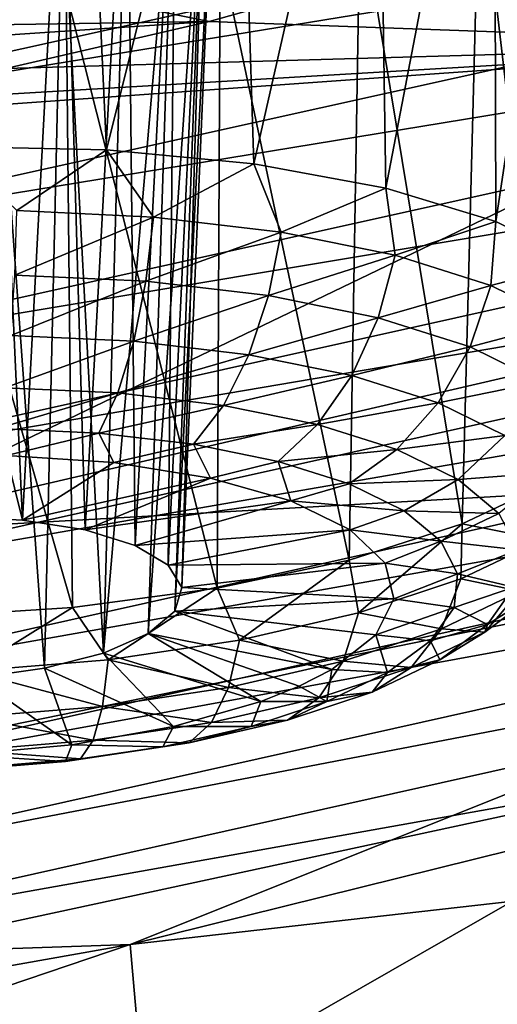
# Model space of a CAD drawing. Header units: metres. Extents: x -106 to 264, y -111 to 81.
# Tile 167 of 256: x 233.523 to 234.463, y -4.864 to -2.928. Entities that reach past the tile are written whole.
import ezdxf

# ---------------------------------------------------------------- set-up
doc = ezdxf.new("R2010")
doc.units = ezdxf.units.M
doc.layers.add('solid_20422013', color=7, linetype='CONTINUOUS')

msp = doc.modelspace()

# ---------------------------------------------------------------- linework, layer by layer
at = {"layer": 'solid_20422013'}
for points in [[(233.983597, -3.210985, 216.103912), (233.949936, -2.156169, 216.373001), (234.225967, -2.141808, 216.55481)], [(234.243073, -3.258742, 216.268555), (233.983597, -3.210985, 216.103912), (234.225967, -2.141808, 216.55481)], [(234.243073, -3.258742, 216.268555), (234.225967, -2.141808, 216.55481), (234.456284, -2.149118, 216.783478)], [(234.459534, -3.324472, 216.481949), (234.243073, -3.258742, 216.268555), (234.456284, -2.149118, 216.783478)], [(234.459534, -3.324472, 216.481949), (234.456284, -2.149118, 216.783478), (234.632706, -2.17384, 217.046661)], [(233.693314, -3.183447, 215.995789), (233.646759, -2.188456, 216.252304), (233.949936, -2.156169, 216.373001)], [(233.983597, -3.210985, 216.103912), (233.693314, -3.183447, 215.995789), (233.949936, -2.156169, 216.373001)], [(233.38588, -3.177424, 215.949249), (233.331238, -2.239719, 216.196091), (233.646759, -2.188456, 216.252304)], [(233.693314, -3.183447, 215.995789), (233.38588, -3.177424, 215.949249), (233.646759, -2.188456, 216.252304)], [(234.622787, -3.405081, 216.734055), (234.459534, -3.324472, 216.481949), (234.632706, -2.17384, 217.046661)], [(236.958389, -2.225058, 252.242752), (232.741196, -2.924002, 254.690674), (232.838547, -3.136815, 254.78627)], [(236.958389, -2.225058, 252.242752), (232.838547, -3.136815, 254.78627), (237.045364, -2.45133, 252.291168)], [(233.607452, -2.418427, 217.168839), (233.46019, -2.431968, 217.099365), (233.528381, -3.911841, 216.722229)], [(233.607452, -2.418427, 217.168839), (233.528381, -3.911841, 216.722229), (233.65155, -3.931257, 216.790817)], [(233.734024, -2.417245, 217.273285), (233.607452, -2.418427, 217.168839), (233.65155, -3.931257, 216.790817)], [(233.734024, -2.417245, 217.273285), (233.65155, -3.931257, 216.790817), (233.74968, -3.961648, 216.889297)], [(233.830124, -2.428408, 217.4048), (233.734024, -2.417245, 217.273285), (233.74968, -3.961648, 216.889297)], [(233.46019, -2.431968, 217.099365), (233.390137, -3.904974, 216.689087), (233.528381, -3.911841, 216.722229)], [(233.830124, -2.428408, 217.4048), (233.74968, -3.961648, 216.889297), (233.814835, -4.000554, 217.009705)], [(233.888962, -2.451118, 217.552368), (233.830124, -2.428408, 217.4048), (233.814835, -4.000554, 217.009705)], [(232.838547, -3.136815, 254.78627), (232.916275, -3.366607, 254.841003), (237.045364, -2.45133, 252.291168)], [(237.045364, -2.45133, 252.291168), (232.916275, -3.366607, 254.841003), (237.106552, -2.678685, 252.300644)], [(233.888962, -2.451118, 217.552368), (233.814835, -4.000554, 217.009705), (233.841721, -4.04482, 217.142258)], [(233.90799, -2.483261, 217.706772), (233.888962, -2.451118, 217.552368), (233.841721, -4.04482, 217.142258)], [(233.90799, -2.483261, 217.706772), (233.841721, -4.04482, 217.142258), (233.828156, -4.090862, 217.27623)], [(233.886368, -2.523553, 217.858002), (233.90799, -2.483261, 217.706772), (233.828156, -4.090862, 217.27623)], [(234.569748, -3.836305, 217.995819), (234.612442, -2.516455, 218.497192), (234.427658, -2.610536, 218.734222)], [(233.886368, -2.523553, 217.858002), (233.828156, -4.090862, 217.27623), (233.775253, -4.134949, 217.400772)], [(233.825943, -2.567837, 217.996078), (233.886368, -2.523553, 217.858002), (233.775253, -4.134949, 217.400772)], [(233.825943, -2.567837, 217.996078), (233.775253, -4.134949, 217.400772), (233.687286, -4.17351, 217.505798)], [(233.730957, -2.614763, 218.111481), (233.825943, -2.567837, 217.996078), (233.687286, -4.17351, 217.505798)], [(234.393585, -3.919474, 218.223602), (234.427658, -2.610536, 218.734222), (234.192917, -2.703531, 218.926575)], [(234.393585, -3.919474, 218.223602), (234.569748, -3.836305, 217.995819), (234.427658, -2.610536, 218.734222)], [(233.730957, -2.614763, 218.111481), (233.687286, -4.17351, 217.505798), (233.606873, -2.660043, 218.197983)], [(233.606873, -2.660043, 218.197983), (233.571396, -4.20342, 217.582779), (233.46196, -2.701745, 218.248642)], [(233.606873, -2.660043, 218.197983), (233.687286, -4.17351, 217.505798), (233.571396, -4.20342, 217.582779)], [(232.916275, -3.366607, 254.841003), (232.970978, -3.596852, 254.854782), (237.106552, -2.678685, 252.300644)], [(237.106552, -2.678685, 252.300644), (232.970978, -3.596852, 254.854782), (237.142197, -2.900243, 252.274002)], [(233.46196, -2.701745, 218.248642), (233.571396, -4.20342, 217.582779), (233.436966, -4.222257, 217.625504)], [(234.170898, -3.99046, 218.411224), (234.192917, -2.703531, 218.926575), (233.917435, -2.792724, 219.064392)], [(234.170898, -3.99046, 218.411224), (234.393585, -3.919474, 218.223602), (234.192917, -2.703531, 218.926575)], [(233.147171, -3.939668, 223.829529), (238.393692, -2.723361, 223.870667), (236.190201, -3.767804, 226.771805)], [(233.147171, -3.939668, 223.829529), (235.150543, -2.976502, 221.154175), (238.393692, -2.723361, 223.870667)], [(234.270233, -2.826258, 219.552673), (234.608063, -2.71268, 219.367065), (235.150543, -2.976502, 221.154175)], [(233.911423, -4.04616, 218.550507), (233.917435, -2.792724, 219.064392), (233.613831, -2.873363, 219.140274)], [(233.911423, -4.04616, 218.550507), (234.170898, -3.99046, 218.411224), (233.917435, -2.792724, 219.064392)], [(233.613831, -2.873363, 219.140274), (234.270233, -2.826258, 219.552673), (233.895721, -2.931357, 219.669434)], [(233.895721, -2.931357, 219.669434), (234.270233, -2.826258, 219.552673), (235.150543, -2.976502, 221.154175)], [(233.297913, -2.940259, 219.150681), (233.613831, -2.873363, 219.140274), (233.895721, -2.931357, 219.669434)], [(233.626465, -4.084139, 218.63533), (233.613831, -2.873363, 219.140274), (233.297913, -2.940259, 219.150681)], [(233.626465, -4.084139, 218.63533), (233.911423, -4.04616, 218.550507), (233.613831, -2.873363, 219.140274)], [(232.970978, -3.596852, 254.854782), (233.002853, -3.820632, 254.830475), (237.142197, -2.900243, 252.274002)], [(237.142197, -2.900243, 252.274002), (233.002853, -3.820632, 254.830475), (237.15506, -3.115366, 252.215652)], [(232.983459, -2.992482, 219.095001), (233.895721, -2.931357, 219.669434), (233.495087, -3.023423, 219.707611)], [(232.983459, -2.992482, 219.095001), (233.297913, -2.940259, 219.150681), (233.895721, -2.931357, 219.669434)], [(233.328522, -4.102739, 218.662018), (233.626465, -4.084139, 218.63533), (233.297913, -2.940259, 219.150681)], [(233.495087, -3.023423, 219.707611), (233.895721, -2.931357, 219.669434), (235.150543, -2.976502, 221.154175)], [(232.688644, -3.151813, 219.544693), (235.150543, -2.976502, 221.154175), (233.147171, -3.939668, 223.829529)], [(232.688644, -3.151813, 219.544693), (233.08757, -3.098358, 219.667572), (235.150543, -2.976502, 221.154175)], [(233.08757, -3.098358, 219.667572), (233.495087, -3.023423, 219.707611), (235.150543, -2.976502, 221.154175)], [(233.002853, -3.820632, 254.830475), (233.014374, -4.037376, 254.772675), (237.15506, -3.115366, 252.215652)], [(237.15506, -3.115366, 252.215652), (233.014374, -4.037376, 254.772675), (237.14505, -3.32261, 252.125916)], [(233.51683, -3.303311, 215.944305), (233.38588, -3.177424, 215.949249), (233.693314, -3.183447, 215.995789)], [(233.785645, -3.315849, 216.006363), (233.51683, -3.303311, 215.944305), (233.693314, -3.183447, 215.995789)], [(233.785645, -3.315849, 216.006363), (233.693314, -3.183447, 215.995789), (233.983597, -3.210985, 216.103912)], [(234.037048, -3.345404, 216.11676), (233.785645, -3.315849, 216.006363), (233.983597, -3.210985, 216.103912)], [(234.037048, -3.345404, 216.11676), (233.983597, -3.210985, 216.103912), (234.243073, -3.258742, 216.268555)], [(234.261383, -3.39084, 216.271286), (234.037048, -3.345404, 216.11676), (234.243073, -3.258742, 216.268555)], [(234.261383, -3.39084, 216.271286), (234.243073, -3.258742, 216.268555), (234.459534, -3.324472, 216.481949)], [(233.513, -3.430091, 215.959702), (233.51683, -3.303311, 215.944305), (233.785645, -3.315849, 216.006363)], [(237.14505, -3.32261, 252.125916), (233.005432, -4.245627, 254.681732), (237.109192, -3.519526, 252.001266)], [(233.014374, -4.037376, 254.772675), (233.005432, -4.245627, 254.681732), (237.14505, -3.32261, 252.125916)], [(233.771133, -3.442131, 216.019287), (233.513, -3.430091, 215.959702), (233.785645, -3.315849, 216.006363)], [(233.771133, -3.442131, 216.019287), (233.785645, -3.315849, 216.006363), (234.037048, -3.345404, 216.11676)], [(234.450027, -3.450412, 216.463974), (234.261383, -3.39084, 216.271286), (234.459534, -3.324472, 216.481949)], [(234.450027, -3.450412, 216.463974), (234.459534, -3.324472, 216.481949), (234.622787, -3.405081, 216.734055)], [(234.012558, -3.470513, 216.12532), (233.771133, -3.442131, 216.019287), (234.037048, -3.345404, 216.11676)], [(234.012558, -3.470513, 216.12532), (234.037048, -3.345404, 216.11676), (234.261383, -3.39084, 216.271286)], [(233.739731, -4.747077, 229.491913), (239.174835, -3.400522, 229.643936), (236.604477, -4.422786, 232.488052)], [(233.739731, -4.747077, 229.491913), (236.190201, -3.767804, 226.771805), (239.174835, -3.400522, 229.643936)], [(234.227997, -3.514147, 216.273697), (234.012558, -3.470513, 216.12532), (234.261383, -3.39084, 216.271286)], [(234.227997, -3.514147, 216.273697), (234.261383, -3.39084, 216.271286), (234.450027, -3.450412, 216.463974)], [(234.595734, -3.521831, 216.687439), (234.450027, -3.450412, 216.463974), (234.622787, -3.405081, 216.734055)], [(233.505051, -3.548737, 216.006439), (233.513, -3.430091, 215.959702), (233.771133, -3.442131, 216.019287)], [(233.747314, -3.560036, 216.062363), (233.505051, -3.548737, 216.006439), (233.771133, -3.442131, 216.019287)], [(233.747314, -3.560036, 216.062363), (233.771133, -3.442131, 216.019287), (234.012558, -3.470513, 216.12532)], [(234.409149, -3.571355, 216.458755), (234.227997, -3.514147, 216.273697), (234.450027, -3.450412, 216.463974)], [(234.409149, -3.571355, 216.458755), (234.450027, -3.450412, 216.463974), (234.595734, -3.521831, 216.687439)], [(233.973892, -3.586673, 216.161865), (233.747314, -3.560036, 216.062363), (234.012558, -3.470513, 216.12532)], [(233.973892, -3.586673, 216.161865), (234.012558, -3.470513, 216.12532), (234.227997, -3.514147, 216.273697)], [(237.109192, -3.519526, 252.001266), (232.973404, -4.442847, 254.553864), (237.046432, -3.698704, 251.842789)], [(233.005432, -4.245627, 254.681732), (232.973404, -4.442847, 254.553864), (237.109192, -3.519526, 252.001266)], [(234.176086, -3.627623, 216.301132), (233.973892, -3.586673, 216.161865), (234.227997, -3.514147, 216.273697)], [(234.176086, -3.627623, 216.301132), (234.227997, -3.514147, 216.273697), (234.409149, -3.571355, 216.458755)], [(234.549072, -3.639939, 216.67334), (234.409149, -3.571355, 216.458755), (234.595734, -3.521831, 216.687439)], [(233.493515, -3.6515, 216.081482), (233.505051, -3.548737, 216.006439), (233.747314, -3.560036, 216.062363)], [(233.715729, -3.661864, 216.132782), (233.493515, -3.6515, 216.081482), (233.747314, -3.560036, 216.062363)], [(233.715729, -3.661864, 216.132782), (233.747314, -3.560036, 216.062363), (233.973892, -3.586673, 216.161865)], [(234.3461, -3.681312, 216.474808), (234.176086, -3.627623, 216.301132), (234.409149, -3.571355, 216.458755)], [(234.3461, -3.681312, 216.474808), (234.409149, -3.571355, 216.458755), (234.549072, -3.639939, 216.67334)], [(233.923569, -3.686297, 216.22406), (233.715729, -3.661864, 216.132782), (233.973892, -3.586673, 216.161865)], [(233.923569, -3.686297, 216.22406), (233.973892, -3.586673, 216.161865), (234.176086, -3.627623, 216.301132)], [(234.109024, -3.723858, 216.351791), (233.923569, -3.686297, 216.22406), (234.176086, -3.627623, 216.301132)], [(234.109024, -3.723858, 216.351791), (234.176086, -3.627623, 216.301132), (234.3461, -3.681312, 216.474808)], [(234.477417, -3.745679, 216.676208), (234.3461, -3.681312, 216.474808), (234.549072, -3.639939, 216.67334)], [(233.479141, -3.73167, 216.179932), (233.493515, -3.6515, 216.081482), (233.715729, -3.661864, 216.132782)], [(233.678452, -3.740966, 216.225937), (233.479141, -3.73167, 216.179932), (233.715729, -3.661864, 216.132782)], [(233.678452, -3.740966, 216.225937), (233.715729, -3.661864, 216.132782), (233.923569, -3.686297, 216.22406)], [(237.046432, -3.698704, 251.842789), (232.917313, -4.621557, 254.390121), (236.95874, -3.84559, 251.658722)], [(232.973404, -4.442847, 254.553864), (232.917313, -4.621557, 254.390121), (237.046432, -3.698704, 251.842789)], [(233.864853, -3.76288, 216.3078), (233.678452, -3.740966, 216.225937), (233.923569, -3.686297, 216.22406)], [(233.864853, -3.76288, 216.3078), (233.923569, -3.686297, 216.22406), (234.109024, -3.723858, 216.351791)], [(234.264969, -3.773105, 216.511093), (234.109024, -3.723858, 216.351791), (234.3461, -3.681312, 216.474808)], [(234.264969, -3.773105, 216.511093), (234.3461, -3.681312, 216.474808), (234.477417, -3.745679, 216.676208)], [(233.496857, -3.784658, 216.300415), (233.479141, -3.73167, 216.179932), (233.678452, -3.740966, 216.225937)], [(234.031189, -3.796569, 216.422363), (233.864853, -3.76288, 216.3078), (234.109024, -3.723858, 216.351791)], [(234.031189, -3.796569, 216.422363), (234.109024, -3.723858, 216.351791), (234.264969, -3.773105, 216.511093)], [(233.707977, -3.798853, 216.361923), (233.496857, -3.784658, 216.300415), (233.678452, -3.740966, 216.225937)], [(233.707977, -3.798853, 216.361923), (233.678452, -3.740966, 216.225937), (233.864853, -3.76288, 216.3078)], [(234.385422, -3.832145, 216.695831), (234.264969, -3.773105, 216.511093), (234.477417, -3.745679, 216.676208)], [(234.385422, -3.832145, 216.695831), (234.477417, -3.745679, 216.676208), (234.564987, -3.818248, 216.897598)], [(230.914383, -4.843095, 226.338959), (236.190201, -3.767804, 226.771805), (233.739731, -4.747077, 229.491913)], [(230.914383, -4.843095, 226.338959), (233.147171, -3.939668, 223.829529), (236.190201, -3.767804, 226.771805)], [(233.898026, -3.829296, 216.469177), (233.707977, -3.798853, 216.361923), (233.864853, -3.76288, 216.3078)], [(233.898026, -3.829296, 216.469177), (233.864853, -3.76288, 216.3078), (234.031189, -3.796569, 216.422363)], [(234.171066, -3.84074, 216.565247), (234.031189, -3.796569, 216.422363), (234.264969, -3.773105, 216.511093)], [(234.171066, -3.84074, 216.565247), (234.264969, -3.773105, 216.511093), (234.385422, -3.832145, 216.695831)], [(233.528381, -3.911841, 216.722229), (233.390137, -3.904974, 216.689087), (233.496857, -3.784658, 216.300415)], [(233.528381, -3.911841, 216.722229), (233.496857, -3.784658, 216.300415), (233.707977, -3.798853, 216.361923)], [(233.528381, -3.911841, 216.722229), (233.707977, -3.798853, 216.361923), (233.898026, -3.829296, 216.469177)], [(234.056061, -3.87423, 216.615997), (233.898026, -3.829296, 216.469177), (234.031189, -3.796569, 216.422363)], [(234.056061, -3.87423, 216.615997), (234.031189, -3.796569, 216.422363), (234.171066, -3.84074, 216.565247)], [(233.65155, -3.931257, 216.790817), (233.528381, -3.911841, 216.722229), (233.898026, -3.829296, 216.469177)], [(233.65155, -3.931257, 216.790817), (233.898026, -3.829296, 216.469177), (234.056061, -3.87423, 216.615997)], [(234.279099, -3.893693, 216.730942), (234.171066, -3.84074, 216.565247), (234.385422, -3.832145, 216.695831)], [(234.279099, -3.893693, 216.730942), (234.385422, -3.832145, 216.695831), (234.465744, -3.89871, 216.898895)], [(234.465744, -3.89871, 216.898895), (234.385422, -3.832145, 216.695831), (234.564987, -3.818248, 216.897598)], [(236.95874, -3.84559, 251.658722), (232.838959, -4.767164, 254.198898), (234.971909, -4.387029, 252.678757)], [(232.917313, -4.621557, 254.390121), (232.838959, -4.767164, 254.198898), (236.95874, -3.84559, 251.658722)], [(234.056061, -3.87423, 216.615997), (234.171066, -3.84074, 216.565247), (234.279099, -3.893693, 216.730942)], [(234.551941, -3.950868, 217.943649), (234.569748, -3.836305, 217.995819), (234.393585, -3.919474, 218.223602)], [(233.74968, -3.961648, 216.889297), (233.65155, -3.931257, 216.790817), (234.056061, -3.87423, 216.615997)], [(233.74968, -3.961648, 216.889297), (234.056061, -3.87423, 216.615997), (234.172958, -3.931064, 216.793915)], [(234.172958, -3.931064, 216.793915), (234.056061, -3.87423, 216.615997), (234.279099, -3.893693, 216.730942)], [(233.795242, -5.374435, 235.131363), (239.360641, -3.897444, 235.436707), (236.229675, -4.953738, 238.370804)], [(233.795242, -5.374435, 235.131363), (236.604477, -4.422786, 232.488052), (239.360641, -3.897444, 235.436707)], [(234.172958, -3.931064, 216.793915), (234.279099, -3.893693, 216.730942), (234.351151, -3.953396, 216.913071)], [(234.351151, -3.953396, 216.913071), (234.279099, -3.893693, 216.730942), (234.465744, -3.89871, 216.898895)], [(234.351151, -3.953396, 216.913071), (234.465744, -3.89871, 216.898895), (234.502853, -3.97024, 217.112503)], [(233.814835, -4.000554, 217.009705), (233.74968, -3.961648, 216.889297), (234.172958, -3.931064, 216.793915)], [(233.814835, -4.000554, 217.009705), (234.172958, -3.931064, 216.793915), (234.241989, -3.99652, 216.992676)], [(234.189575, -4.094389, 218.331253), (234.393585, -3.919474, 218.223602), (234.170898, -3.99046, 218.411224)], [(234.241989, -3.99652, 216.992676), (234.172958, -3.931064, 216.793915), (234.351151, -3.953396, 216.913071)], [(234.189575, -4.094389, 218.331253), (234.391098, -4.0278, 218.154541), (234.393585, -3.919474, 218.223602)], [(234.391098, -4.0278, 218.154541), (234.551941, -3.950868, 217.943649), (234.393585, -3.919474, 218.223602)], [(234.391098, -4.0278, 218.154541), (234.507034, -4.05195, 217.8797), (234.551941, -3.950868, 217.943649)], [(234.241989, -3.99652, 216.992676), (234.351151, -3.953396, 216.913071), (234.38443, -4.017552, 217.10466)], [(234.38443, -4.017552, 217.10466), (234.351151, -3.953396, 216.913071), (234.502853, -3.97024, 217.112503)], [(234.38443, -4.017552, 217.10466), (234.502853, -3.97024, 217.112503), (234.495331, -4.043988, 217.32843)], [(233.841721, -4.04482, 217.142258), (233.814835, -4.000554, 217.009705), (234.241989, -3.99652, 216.992676)], [(233.841721, -4.04482, 217.142258), (234.241989, -3.99652, 216.992676), (234.259155, -4.066821, 217.200806)], [(233.955124, -4.148077, 218.466949), (234.170898, -3.99046, 218.411224), (233.911423, -4.04616, 218.550507)], [(233.955124, -4.148077, 218.466949), (234.189575, -4.094389, 218.331253), (234.170898, -3.99046, 218.411224)], [(234.259155, -4.066821, 217.200806), (234.241989, -3.99652, 216.992676), (234.38443, -4.017552, 217.10466)], [(234.35257, -4.125828, 218.08223), (234.391098, -4.0278, 218.154541), (234.189575, -4.094389, 218.331253)], [(234.259155, -4.066821, 217.200806), (234.38443, -4.017552, 217.10466), (234.377686, -4.083697, 217.298325)], [(234.35257, -4.125828, 218.08223), (234.507034, -4.05195, 217.8797), (234.391098, -4.0278, 218.154541)], [(234.377686, -4.083697, 217.298325), (234.38443, -4.017552, 217.10466), (234.495331, -4.043988, 217.32843)], [(233.696762, -4.1868, 218.556458), (233.911423, -4.04616, 218.550507), (233.626465, -4.084139, 218.63533)], [(233.696762, -4.1868, 218.556458), (233.955124, -4.148077, 218.466949), (233.911423, -4.04616, 218.550507)], [(233.828156, -4.090862, 217.27623), (233.841721, -4.04482, 217.142258), (234.259155, -4.066821, 217.200806)], [(234.377686, -4.083697, 217.298325), (234.495331, -4.043988, 217.32843), (234.443451, -4.117119, 217.538391)], [(234.443451, -4.117119, 217.538391), (234.495331, -4.043988, 217.32843), (234.54068, -4.05636, 217.594772)], [(233.828156, -4.090862, 217.27623), (234.259155, -4.066821, 217.200806), (234.223465, -4.137913, 217.406281)], [(234.223465, -4.137913, 217.406281), (234.259155, -4.066821, 217.200806), (234.377686, -4.083697, 217.298325)], [(234.35257, -4.125828, 218.08223), (234.437958, -4.132351, 217.808365), (234.507034, -4.05195, 217.8797)], [(234.437958, -4.132351, 217.808365), (234.54068, -4.05636, 217.594772), (234.507034, -4.05195, 217.8797)], [(234.443451, -4.117119, 217.538391), (234.54068, -4.05636, 217.594772), (234.437958, -4.132351, 217.808365)], [(233.424393, -4.20907, 218.596329), (233.626465, -4.084139, 218.63533), (233.328522, -4.102739, 218.662018)], [(233.424393, -4.20907, 218.596329), (233.696762, -4.1868, 218.556458), (233.626465, -4.084139, 218.63533)], [(234.223465, -4.137913, 217.406281), (234.377686, -4.083697, 217.298325), (234.331146, -4.149289, 217.486633)], [(234.331146, -4.149289, 217.486633), (234.377686, -4.083697, 217.298325), (234.443451, -4.117119, 217.538391)], [(233.828156, -4.090862, 217.27623), (234.136993, -4.205695, 217.59729), (233.775253, -4.134949, 217.400772)], [(233.828156, -4.090862, 217.27623), (234.223465, -4.137913, 217.406281), (234.136993, -4.205695, 217.59729)], [(234.159042, -4.189775, 218.251907), (234.189575, -4.094389, 218.331253), (233.955124, -4.148077, 218.466949)], [(234.159042, -4.189775, 218.251907), (234.35257, -4.125828, 218.08223), (234.189575, -4.094389, 218.331253)], [(234.331146, -4.149289, 217.486633), (234.443451, -4.117119, 217.538391), (234.349228, -4.186823, 217.734299)], [(234.349228, -4.186823, 217.734299), (234.443451, -4.117119, 217.538391), (234.437958, -4.132351, 217.808365)], [(233.687286, -4.17351, 217.505798), (233.775253, -4.134949, 217.400772), (233.997177, -4.268978, 217.770065)], [(233.775253, -4.134949, 217.400772), (234.136993, -4.205695, 217.59729), (234.072906, -4.238595, 217.687912)], [(233.775253, -4.134949, 217.400772), (234.072906, -4.238595, 217.687912), (233.997177, -4.268978, 217.770065)], [(234.136993, -4.205695, 217.59729), (234.223465, -4.137913, 217.406281), (234.246628, -4.211807, 217.662354)], [(234.292984, -4.201686, 217.998428), (234.35257, -4.125828, 218.08223), (234.159042, -4.189775, 218.251907)], [(234.223465, -4.137913, 217.406281), (234.331146, -4.149289, 217.486633), (234.246628, -4.211807, 217.662354)], [(234.292984, -4.201686, 217.998428), (234.437958, -4.132351, 217.808365), (234.35257, -4.125828, 218.08223)], [(234.292984, -4.201686, 217.998428), (234.349228, -4.186823, 217.734299), (234.437958, -4.132351, 217.808365)], [(233.933899, -4.241332, 218.382233), (233.955124, -4.148077, 218.466949), (233.696762, -4.1868, 218.556458)], [(233.933899, -4.241332, 218.382233), (234.159042, -4.189775, 218.251907), (233.955124, -4.148077, 218.466949)], [(234.246628, -4.211807, 217.662354), (234.331146, -4.149289, 217.486633), (234.349228, -4.186823, 217.734299)], [(233.571396, -4.20342, 217.582779), (233.687286, -4.17351, 217.505798), (233.825089, -4.318221, 217.89856)], [(233.687286, -4.17351, 217.505798), (233.997177, -4.268978, 217.770065), (233.825089, -4.318221, 217.89856)], [(233.685776, -4.278519, 218.468185), (233.696762, -4.1868, 218.556458), (233.424393, -4.20907, 218.596329)], [(233.685776, -4.278519, 218.468185), (233.933899, -4.241332, 218.382233), (233.696762, -4.1868, 218.556458)], [(234.111374, -4.261701, 218.157684), (234.159042, -4.189775, 218.251907), (233.933899, -4.241332, 218.382233)], [(234.111374, -4.261701, 218.157684), (234.292984, -4.201686, 217.998428), (234.159042, -4.189775, 218.251907)], [(234.216248, -4.250421, 217.908646), (234.292984, -4.201686, 217.998428), (234.111374, -4.261701, 218.157684)], [(234.216248, -4.250421, 217.908646), (234.246628, -4.211807, 217.662354), (234.349228, -4.186823, 217.734299)], [(234.216248, -4.250421, 217.908646), (234.349228, -4.186823, 217.734299), (234.292984, -4.201686, 217.998428)], [(233.424225, -4.299905, 218.50647), (233.685776, -4.278519, 218.468185), (233.424393, -4.20907, 218.596329)], [(233.436966, -4.222257, 217.625504), (233.571396, -4.20342, 217.582779), (233.625198, -4.353754, 217.984192)], [(233.571396, -4.20342, 217.582779), (233.825089, -4.318221, 217.89856), (233.625198, -4.353754, 217.984192)], [(234.072906, -4.238595, 217.687912), (234.136993, -4.205695, 217.59729), (234.12738, -4.268849, 217.818726)], [(234.12738, -4.268849, 217.818726), (234.136993, -4.205695, 217.59729), (234.246628, -4.211807, 217.662354)], [(234.12738, -4.268849, 217.818726), (234.246628, -4.211807, 217.662354), (234.216248, -4.250421, 217.908646)], [(233.436966, -4.222257, 217.625504), (233.625198, -4.353754, 217.984192), (233.409027, -4.373526, 218.021988)], [(233.90007, -4.310087, 218.279999), (233.933899, -4.241332, 218.382233), (233.685776, -4.278519, 218.468185)], [(233.90007, -4.310087, 218.279999), (234.111374, -4.261701, 218.157684), (233.933899, -4.241332, 218.382233)], [(233.997177, -4.268978, 217.770065), (234.072906, -4.238595, 217.687912), (234.12738, -4.268849, 217.818726)], [(234.049667, -4.305469, 218.054718), (234.216248, -4.250421, 217.908646), (234.111374, -4.261701, 218.157684)], [(234.12738, -4.268849, 217.818726), (234.216248, -4.250421, 217.908646), (234.049667, -4.305469, 218.054718)], [(233.667206, -4.344986, 218.360672), (233.685776, -4.278519, 218.468185), (233.424225, -4.299905, 218.50647)], [(233.667206, -4.344986, 218.360672), (233.90007, -4.310087, 218.279999), (233.685776, -4.278519, 218.468185)], [(233.825089, -4.318221, 217.89856), (233.997177, -4.268978, 217.770065), (233.977951, -4.318222, 217.949738)], [(234.049667, -4.305469, 218.054718), (234.111374, -4.261701, 218.157684), (233.90007, -4.310087, 218.279999)], [(233.977951, -4.318222, 217.949738), (234.12738, -4.268849, 217.818726), (234.049667, -4.305469, 218.054718)], [(233.997177, -4.268978, 217.770065), (234.12738, -4.268849, 217.818726), (233.977951, -4.318222, 217.949738)], [(233.421738, -4.365057, 218.396591), (233.667206, -4.344986, 218.360672), (233.424225, -4.299905, 218.50647)], [(233.625198, -4.353754, 217.984192), (233.825089, -4.318221, 217.89856), (233.804123, -4.358029, 218.050369)], [(233.85585, -4.349852, 218.166916), (233.90007, -4.310087, 218.279999), (233.667206, -4.344986, 218.360672)], [(233.825089, -4.318221, 217.89856), (233.977951, -4.318222, 217.949738), (233.804123, -4.358029, 218.050369)], [(233.804123, -4.358029, 218.050369), (233.977951, -4.318222, 217.949738), (233.85585, -4.349852, 218.166916)], [(233.85585, -4.349852, 218.166916), (234.049667, -4.305469, 218.054718), (233.90007, -4.310087, 218.279999)], [(233.977951, -4.318222, 217.949738), (234.049667, -4.305469, 218.054718), (233.85585, -4.349852, 218.166916)], [(233.409027, -4.373526, 218.021988), (233.625198, -4.353754, 217.984192), (233.612549, -4.386741, 218.11673)], [(233.642258, -4.381863, 218.240906), (233.667206, -4.344986, 218.360672), (233.421738, -4.365057, 218.396591)], [(233.625198, -4.353754, 217.984192), (233.804123, -4.358029, 218.050369), (233.612549, -4.386741, 218.11673)], [(233.642258, -4.381863, 218.240906), (233.85585, -4.349852, 218.166916), (233.667206, -4.344986, 218.360672)], [(233.804123, -4.358029, 218.050369), (233.85585, -4.349852, 218.166916), (233.642258, -4.381863, 218.240906)], [(233.409027, -4.373526, 218.021988), (233.612549, -4.386741, 218.11673), (233.410599, -4.403254, 218.146286)], [(233.417099, -4.400274, 218.273865), (233.642258, -4.381863, 218.240906), (233.421738, -4.365057, 218.396591)], [(233.612549, -4.386741, 218.11673), (233.804123, -4.358029, 218.050369), (233.642258, -4.381863, 218.240906)], [(233.232071, -5.382996, 250.016052), (234.971909, -4.387029, 252.678757), (232.734039, -4.868422, 254.003922)], [(232.838959, -4.767164, 254.198898), (232.734039, -4.868422, 254.003922), (234.971909, -4.387029, 252.678757)], [(233.232071, -5.382996, 250.016052), (237.313568, -4.390715, 247.259705), (234.971909, -4.387029, 252.678757)], [(235.13002, -5.283231, 244.229294), (237.313568, -4.390715, 247.259705), (233.232071, -5.382996, 250.016052)], [(233.410599, -4.403254, 218.146286), (233.612549, -4.386741, 218.11673), (233.417099, -4.400274, 218.273865)], [(233.612549, -4.386741, 218.11673), (233.642258, -4.381863, 218.240906), (233.417099, -4.400274, 218.273865)], [(233.739731, -4.747077, 229.491913), (236.604477, -4.422786, 232.488052), (233.795242, -5.374435, 235.131363)], [(228.467621, -5.68053, 228.665085), (233.739731, -4.747077, 229.491913), (231.058975, -5.654495, 232.012436)], [(228.467621, -5.68053, 228.665085), (230.914383, -4.843095, 226.338959), (233.739731, -4.747077, 229.491913)], [(231.058975, -5.654495, 232.012436), (233.739731, -4.747077, 229.491913), (233.795242, -5.374435, 235.131363)]]:
    msp.add_3dface(points, dxfattribs=at)

doc.saveas('drawing.dxf')
